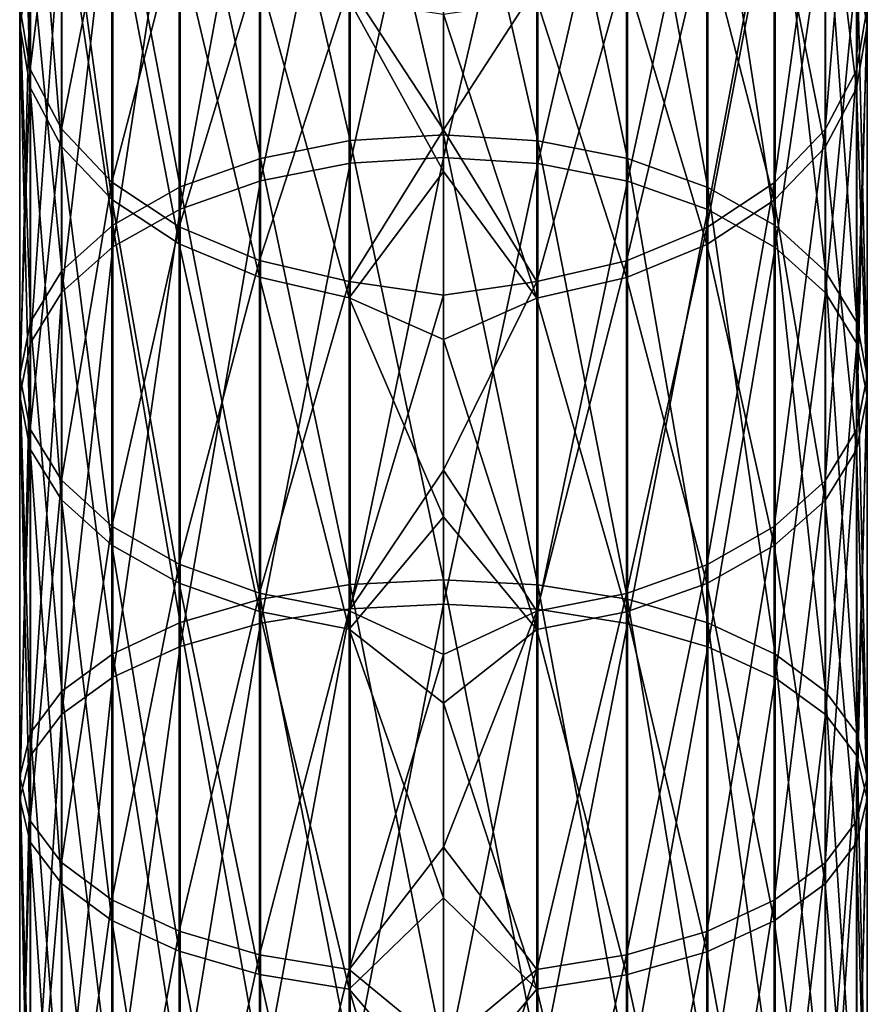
# Model space of a CAD drawing. Header units: millimetres. Extents: x -25 to 79, y -375 to 543.
# Tile 25 of 29: x -10 to 10, y 479 to 502. Entities that reach past the tile are written whole.
import ezdxf

# ---------------------------------------------------------------- set-up
doc = ezdxf.new("R2010")
doc.units = ezdxf.units.MM
doc.header["$LTSCALE"] = 65.185185
doc.layers.add('35', color=7, linetype='CONTINUOUS')
doc.layers.add('36', color=7, linetype='CONTINUOUS')

msp = doc.modelspace()

# ---------------------------------------------------------------- linework, layer by layer
at = {"layer": '35', "color": 7, "linetype": 'CONTINUOUS', "true_color": 0x00000b}
for points in [[(9.746, 508.519, 32.425), (9.746, 500.894, 24.776), (10, 510.188, 30.951), (9.746, 508.519, 32.425)], [(10, 510.188, 30.951), (9.746, 500.894, 24.776), (10, 502.373, 23.111), (10, 510.188, 30.951)], [(10, 501.933, 160.277), (9.746, 508.139, 151.002), (10, 509.799, 152.487), (10, 501.933, 160.277)], [(10, 501.933, 160.277), (10, 509.799, 152.487), (9.752, 503.402, 161.952), (10, 501.933, 160.277)], [(2.225, 508.858, 15.813), (2.225, 499.224, 8.244), (0, 509.024, 15.626), (2.225, 508.858, 15.813)], [(0, 509.024, 15.626), (2.225, 499.224, 8.244), (0, 499.366, 8.038), (0, 509.024, 15.626)], [(4.341, 508.366, 16.367), (4.341, 498.802, 8.853), (2.225, 508.858, 15.813), (4.341, 508.366, 16.367)], [(2.225, 508.858, 15.813), (4.341, 498.802, 8.853), (2.225, 499.224, 8.244), (2.225, 508.858, 15.813)], [(0, 498.83, 175.33), (2.225, 508.371, 167.616), (0, 508.537, 167.805), (0, 498.83, 175.33)], [(9.002, 506.934, 33.825), (9.002, 499.489, 26.357), (9.746, 508.519, 32.425), (9.002, 506.934, 33.825)], [(9.746, 508.519, 32.425), (9.002, 499.489, 26.357), (9.746, 500.894, 24.776), (9.746, 508.519, 32.425)], [(2.225, 498.689, 175.123), (2.225, 508.371, 167.616), (0, 498.83, 175.33), (2.225, 498.689, 175.123)], [(2.225, 498.689, 175.123), (4.341, 507.883, 167.06), (2.225, 508.371, 167.616), (2.225, 498.689, 175.123)], [(6.238, 507.573, 17.259), (6.238, 498.123, 9.835), (4.341, 508.366, 16.367), (6.238, 507.573, 17.259)], [(4.341, 508.366, 16.367), (6.238, 498.123, 9.835), (4.341, 498.802, 8.853), (4.341, 508.366, 16.367)], [(9.746, 500.465, 158.603), (9.002, 506.563, 149.593), (9.746, 508.139, 151.002), (9.746, 500.465, 158.603)], [(9.746, 500.465, 158.603), (9.746, 508.139, 151.002), (10, 501.933, 160.277), (9.746, 500.465, 158.603)], [(4.341, 498.272, 174.511), (4.341, 507.883, 167.06), (2.225, 498.689, 175.123), (4.341, 498.272, 174.511)], [(4.341, 498.272, 174.511), (6.238, 507.096, 166.163), (4.341, 507.883, 167.06), (4.341, 498.272, 174.511)], [(7.823, 506.52, 18.444), (7.823, 497.221, 11.139), (6.238, 507.573, 17.259), (7.823, 506.52, 18.444)], [(6.238, 507.573, 17.259), (7.823, 497.221, 11.139), (6.238, 498.123, 9.835), (6.238, 507.573, 17.259)], [(6.238, 497.599, 173.526), (6.238, 507.096, 166.163), (4.341, 498.272, 174.511), (6.238, 497.599, 173.526)], [(6.238, 497.599, 173.526), (7.823, 506.05, 164.97), (6.238, 507.096, 166.163), (6.238, 497.599, 173.526)], [(7.806, 505.512, 35.079), (7.806, 498.23, 27.774), (9.002, 506.934, 33.825), (7.806, 505.512, 35.079)], [(9.002, 506.934, 33.825), (7.806, 498.23, 27.774), (9.002, 499.489, 26.357), (9.002, 506.934, 33.825)], [(9.002, 499.071, 157.013), (7.806, 505.15, 148.329), (9.002, 506.563, 149.593), (9.002, 499.071, 157.013)], [(9.014, 505.259, 19.864), (9.014, 496.14, 12.7), (7.823, 506.52, 18.444), (9.014, 505.259, 19.864)], [(7.823, 506.52, 18.444), (9.014, 496.14, 12.7), (7.823, 497.221, 11.139), (7.823, 506.52, 18.444)], [(9.002, 499.071, 157.013), (9.002, 506.563, 149.593), (9.746, 500.465, 158.603), (9.002, 499.071, 157.013)], [(7.823, 496.705, 172.216), (7.823, 506.05, 164.97), (6.238, 497.599, 173.526), (7.823, 496.705, 172.216)], [(7.823, 496.705, 172.216), (9.014, 504.798, 163.543), (7.823, 506.05, 164.97), (7.823, 496.705, 172.216)], [(6.217, 504.327, 36.126), (6.217, 497.18, 28.956), (7.806, 505.512, 35.079), (6.217, 504.327, 36.126)], [(7.806, 505.512, 35.079), (6.217, 497.18, 28.956), (7.806, 498.23, 27.774), (7.806, 505.512, 35.079)], [(9.752, 503.853, 21.446), (9.752, 494.936, 14.44), (9.014, 505.259, 19.864), (9.752, 503.853, 21.446)], [(9.014, 505.259, 19.864), (9.752, 494.936, 14.44), (9.014, 496.14, 12.7), (9.014, 505.259, 19.864)], [(7.806, 497.82, 155.588), (6.217, 503.971, 147.275), (7.806, 505.15, 148.329), (7.806, 497.82, 155.588)], [(7.806, 497.82, 155.588), (7.806, 505.15, 148.329), (9.002, 499.071, 157.013), (7.806, 497.82, 155.588)], [(9.014, 495.634, 170.648), (9.014, 504.798, 163.543), (7.823, 496.705, 172.216), (9.014, 495.634, 170.648)], [(9.014, 495.634, 170.648), (9.752, 503.402, 161.952), (9.014, 504.798, 163.543), (9.014, 495.634, 170.648)], [(4.317, 503.436, 36.912), (4.317, 496.39, 29.844), (6.217, 504.327, 36.126), (4.317, 503.436, 36.912)], [(6.217, 504.327, 36.126), (4.317, 496.39, 29.844), (6.217, 497.18, 28.956), (6.217, 504.327, 36.126)], [(6.217, 496.778, 154.399), (4.317, 503.085, 146.483), (6.217, 503.971, 147.275), (6.217, 496.778, 154.399)], [(6.217, 496.778, 154.399), (6.217, 503.971, 147.275), (7.806, 497.82, 155.588), (6.217, 496.778, 154.399)], [(10, 502.373, 23.111), (10, 493.668, 16.272), (9.752, 503.853, 21.446), (10, 502.373, 23.111)], [(9.752, 503.853, 21.446), (10, 493.668, 16.272), (9.752, 494.936, 14.44), (9.752, 503.853, 21.446)], [(2.199, 502.885, 37.399), (2.199, 495.902, 30.393), (4.317, 503.436, 36.912), (2.199, 502.885, 37.399)], [(4.317, 503.436, 36.912), (2.199, 495.902, 30.393), (4.317, 496.39, 29.844), (4.317, 503.436, 36.912)], [(9.752, 494.441, 168.9), (9.752, 503.402, 161.952), (9.014, 495.634, 170.648), (9.752, 494.441, 168.9)], [(9.752, 494.441, 168.9), (10, 501.933, 160.277), (9.752, 503.402, 161.952), (9.752, 494.441, 168.9)], [(0, 503.126, 38.045), (0, 499.478, 34.115), (2.199, 502.885, 37.399), (0, 503.126, 38.045)], [(4.317, 495.994, 153.506), (2.199, 502.537, 145.993), (4.317, 503.085, 146.483), (4.317, 495.994, 153.506)], [(4.317, 495.994, 153.506), (4.317, 503.085, 146.483), (6.217, 496.778, 154.399), (4.317, 495.994, 153.506)], [(2.199, 502.885, 37.399), (0, 499.478, 34.115), (2.199, 495.902, 30.393), (2.199, 502.885, 37.399)], [(2.199, 495.51, 152.953), (0, 502.212, 145.989), (2.199, 502.537, 145.993), (2.199, 495.51, 152.953)], [(2.199, 495.51, 152.953), (2.199, 502.537, 145.993), (4.317, 495.994, 153.506), (2.199, 495.51, 152.953)], [(0, 498.498, 149.857), (0, 502.212, 145.989), (2.199, 495.51, 152.953), (0, 498.498, 149.857)], [(9.746, 500.894, 24.776), (9.746, 492.401, 18.103), (10, 502.373, 23.111), (9.746, 500.894, 24.776)], [(10, 502.373, 23.111), (9.746, 492.401, 18.103), (10, 493.668, 16.272), (10, 502.373, 23.111)], [(10, 493.185, 167.06), (9.746, 500.465, 158.603), (10, 501.933, 160.277), (10, 493.185, 167.06)], [(10, 493.185, 167.06), (10, 501.933, 160.277), (9.752, 494.441, 168.9), (10, 493.185, 167.06)], [(9.002, 499.489, 26.357), (9.002, 491.197, 19.842), (9.746, 500.894, 24.776), (9.002, 499.489, 26.357)], [(9.746, 500.894, 24.776), (9.002, 491.197, 19.842), (9.746, 492.401, 18.103), (9.746, 500.894, 24.776)], [(9.746, 491.929, 165.221), (9.002, 499.071, 157.013), (9.746, 500.465, 158.603), (9.746, 491.929, 165.221)], [(9.746, 491.929, 165.221), (9.746, 500.465, 158.603), (10, 493.185, 167.06), (9.746, 491.929, 165.221)], [(0, 499.478, 34.115), (0, 495.579, 30.434), (2.199, 495.902, 30.393), (0, 499.478, 34.115)], [(7.806, 498.23, 27.774), (7.806, 490.119, 21.401), (9.002, 499.489, 26.357), (7.806, 498.23, 27.774)], [(9.002, 499.489, 26.357), (7.806, 490.119, 21.401), (9.002, 491.197, 19.842), (9.002, 499.489, 26.357)], [(2.225, 499.224, 8.244), (2.225, 488.746, 1.895), (0, 499.366, 8.038), (2.225, 499.224, 8.244)], [(0, 499.366, 8.038), (2.225, 488.746, 1.895), (0, 488.863, 1.673), (0, 499.366, 8.038)], [(4.341, 498.802, 8.853), (4.341, 488.401, 2.55), (2.225, 499.224, 8.244), (4.341, 498.802, 8.853)], [(2.225, 499.224, 8.244), (4.341, 488.401, 2.55), (2.225, 488.746, 1.895), (2.225, 499.224, 8.244)], [(9.002, 490.737, 163.474), (7.806, 497.82, 155.588), (9.002, 499.071, 157.013), (9.002, 490.737, 163.474)], [(9.002, 490.737, 163.474), (9.002, 499.071, 157.013), (9.746, 491.929, 165.221), (9.002, 490.737, 163.474)], [(0, 488.286, 181.628), (2.225, 498.689, 175.123), (0, 498.83, 175.33), (0, 488.286, 181.628)], [(6.238, 498.123, 9.835), (6.238, 487.846, 3.606), (4.341, 498.802, 8.853), (6.238, 498.123, 9.835)], [(4.341, 498.802, 8.853), (6.238, 487.846, 3.606), (4.341, 488.401, 2.55), (4.341, 498.802, 8.853)], [(2.225, 488.171, 181.406), (2.225, 498.689, 175.123), (0, 488.286, 181.628), (2.225, 488.171, 181.406)], [(0, 494.537, 153.471), (0, 498.498, 149.857), (2.199, 495.51, 152.953), (0, 494.537, 153.471)], [(2.225, 488.171, 181.406), (4.341, 498.272, 174.511), (2.225, 498.689, 175.123), (2.225, 488.171, 181.406)], [(4.341, 487.83, 180.748), (4.341, 498.272, 174.511), (2.225, 488.171, 181.406), (4.341, 487.83, 180.748)], [(4.341, 487.83, 180.748), (6.238, 497.599, 173.526), (4.341, 498.272, 174.511), (4.341, 487.83, 180.748)], [(6.217, 497.18, 28.956), (6.217, 489.219, 22.701), (7.806, 498.23, 27.774), (6.217, 497.18, 28.956)], [(7.806, 498.23, 27.774), (6.217, 489.219, 22.701), (7.806, 490.119, 21.401), (7.806, 498.23, 27.774)], [(7.823, 497.221, 11.139), (7.823, 487.108, 5.01), (6.238, 498.123, 9.835), (7.823, 497.221, 11.139)], [(6.238, 498.123, 9.835), (7.823, 487.108, 5.01), (6.238, 487.846, 3.606), (6.238, 498.123, 9.835)], [(7.806, 489.668, 161.909), (6.217, 496.778, 154.399), (7.806, 497.82, 155.588), (7.806, 489.668, 161.909)], [(7.806, 489.668, 161.909), (7.806, 497.82, 155.588), (9.002, 490.737, 163.474), (7.806, 489.668, 161.909)], [(6.238, 487.282, 179.689), (6.238, 497.599, 173.526), (4.341, 487.83, 180.748), (6.238, 487.282, 179.689)], [(6.238, 487.282, 179.689), (7.823, 496.705, 172.216), (6.238, 497.599, 173.526), (6.238, 487.282, 179.689)], [(4.317, 496.39, 29.844), (4.317, 488.542, 23.678), (6.217, 497.18, 28.956), (4.317, 496.39, 29.844)], [(6.217, 497.18, 28.956), (4.317, 488.542, 23.678), (6.217, 489.219, 22.701), (6.217, 497.18, 28.956)], [(9.014, 496.14, 12.7), (9.014, 486.223, 6.69), (7.823, 497.221, 11.139), (9.014, 496.14, 12.7)], [(7.823, 497.221, 11.139), (9.014, 486.223, 6.69), (7.823, 487.108, 5.01), (7.823, 497.221, 11.139)], [(6.217, 488.777, 160.602), (4.317, 495.994, 153.506), (6.217, 496.778, 154.399), (6.217, 488.777, 160.602)], [(6.217, 488.777, 160.602), (6.217, 496.778, 154.399), (7.806, 489.668, 161.909), (6.217, 488.777, 160.602)], [(7.823, 486.552, 178.28), (7.823, 496.705, 172.216), (6.238, 487.282, 179.689), (7.823, 486.552, 178.28)], [(7.823, 486.552, 178.28), (9.014, 495.634, 170.648), (7.823, 496.705, 172.216), (7.823, 486.552, 178.28)], [(2.199, 495.902, 30.393), (2.199, 488.124, 24.283), (4.317, 496.39, 29.844), (2.199, 495.902, 30.393)], [(4.317, 496.39, 29.844), (2.199, 488.124, 24.283), (4.317, 488.542, 23.678), (4.317, 496.39, 29.844)], [(4.317, 488.107, 159.621), (2.199, 495.51, 152.953), (4.317, 495.994, 153.506), (4.317, 488.107, 159.621)], [(4.317, 488.107, 159.621), (4.317, 495.994, 153.506), (6.217, 488.777, 160.602), (4.317, 488.107, 159.621)], [(9.752, 494.936, 14.44), (9.752, 485.238, 8.563), (9.014, 496.14, 12.7), (9.752, 494.936, 14.44)], [(9.014, 496.14, 12.7), (9.752, 485.238, 8.563), (9.014, 486.223, 6.69), (9.014, 496.14, 12.7)], [(0, 495.579, 30.434), (0, 491.447, 27.017), (2.199, 495.902, 30.393), (0, 495.579, 30.434)], [(2.199, 495.902, 30.393), (0, 491.447, 27.017), (2.199, 488.124, 24.283), (2.199, 495.902, 30.393)], [(2.199, 487.692, 159.014), (0, 494.537, 153.471), (2.199, 495.51, 152.953), (2.199, 487.692, 159.014)], [(2.199, 487.692, 159.014), (2.199, 495.51, 152.953), (4.317, 488.107, 159.621), (2.199, 487.692, 159.014)], [(9.014, 485.679, 176.594), (9.014, 495.634, 170.648), (7.823, 486.552, 178.28), (9.014, 485.679, 176.594)], [(9.014, 485.679, 176.594), (9.752, 494.441, 168.9), (9.014, 495.634, 170.648), (9.014, 485.679, 176.594)], [(10, 493.668, 16.272), (10, 484.201, 10.535), (9.752, 494.936, 14.44), (10, 493.668, 16.272)], [(9.752, 494.936, 14.44), (10, 484.201, 10.535), (9.752, 485.238, 8.563), (9.752, 494.936, 14.44)], [(0, 490.348, 156.818), (0, 494.537, 153.471), (2.199, 487.692, 159.014), (0, 490.348, 156.818)], [(9.752, 484.706, 174.715), (9.752, 494.441, 168.9), (9.014, 485.679, 176.594), (9.752, 484.706, 174.715)], [(9.752, 484.706, 174.715), (10, 493.185, 167.06), (9.752, 494.441, 168.9), (9.752, 484.706, 174.715)], [(9.746, 492.401, 18.103), (9.746, 483.164, 12.506), (10, 493.668, 16.272), (9.746, 492.401, 18.103)], [(10, 493.668, 16.272), (9.746, 483.164, 12.506), (10, 484.201, 10.535), (10, 493.668, 16.272)], [(10, 483.681, 172.737), (9.746, 491.929, 165.221), (10, 493.185, 167.06), (10, 483.681, 172.737)], [(10, 483.681, 172.737), (10, 493.185, 167.06), (9.752, 484.706, 174.715), (10, 483.681, 172.737)], [(9.002, 491.197, 19.842), (9.002, 482.179, 14.377), (9.746, 492.401, 18.103), (9.002, 491.197, 19.842)], [(9.746, 492.401, 18.103), (9.002, 482.179, 14.377), (9.746, 483.164, 12.506), (9.746, 492.401, 18.103)], [(9.746, 482.657, 170.759), (9.002, 490.737, 163.474), (9.746, 491.929, 165.221), (9.746, 482.657, 170.759)], [(9.746, 482.657, 170.759), (9.746, 491.929, 165.221), (10, 483.681, 172.737), (9.746, 482.657, 170.759)], [(0, 491.447, 27.017), (0, 487.099, 23.879), (2.199, 488.124, 24.283), (0, 491.447, 27.017)], [(7.806, 490.119, 21.401), (7.806, 481.297, 16.055), (9.002, 491.197, 19.842), (7.806, 490.119, 21.401)], [(9.002, 491.197, 19.842), (7.806, 481.297, 16.055), (9.002, 482.179, 14.377), (9.002, 491.197, 19.842)], [(9.002, 481.684, 168.882), (7.806, 489.668, 161.909), (9.002, 490.737, 163.474), (9.002, 481.684, 168.882)], [(9.002, 481.684, 168.882), (9.002, 490.737, 163.474), (9.746, 482.657, 170.759), (9.002, 481.684, 168.882)], [(0, 485.947, 159.881), (0, 490.348, 156.818), (2.199, 487.692, 159.014), (0, 485.947, 159.881)], [(6.217, 489.219, 22.701), (6.217, 480.56, 17.454), (7.806, 490.119, 21.401), (6.217, 489.219, 22.701)], [(7.806, 490.119, 21.401), (6.217, 480.56, 17.454), (7.806, 481.297, 16.055), (7.806, 490.119, 21.401)], [(7.806, 480.812, 167.198), (6.217, 488.777, 160.602), (7.806, 489.668, 161.909), (7.806, 480.812, 167.198)], [(7.806, 480.812, 167.198), (7.806, 489.668, 161.909), (9.002, 481.684, 168.882), (7.806, 480.812, 167.198)], [(4.317, 488.542, 23.678), (4.317, 480.007, 18.506), (6.217, 489.219, 22.701), (4.317, 488.542, 23.678)], [(6.217, 489.219, 22.701), (4.317, 480.007, 18.506), (6.217, 480.56, 17.454), (6.217, 489.219, 22.701)], [(2.225, 488.746, 1.895), (2.225, 477.578, -3.143), (0, 488.863, 1.673), (2.225, 488.746, 1.895)], [(0, 488.863, 1.673), (2.225, 477.578, -3.143), (0, 477.668, -3.378), (0, 488.863, 1.673)], [(4.341, 488.401, 2.55), (4.341, 477.315, -2.451), (2.225, 488.746, 1.895), (4.341, 488.401, 2.55)], [(2.225, 488.746, 1.895), (4.341, 477.315, -2.451), (2.225, 477.578, -3.143), (2.225, 488.746, 1.895)], [(6.217, 480.085, 165.794), (4.317, 488.107, 159.621), (6.217, 488.777, 160.602), (6.217, 480.085, 165.794)], [(6.217, 480.085, 165.794), (6.217, 488.777, 160.602), (7.806, 480.812, 167.198), (6.217, 480.085, 165.794)], [(2.199, 488.124, 24.283), (2.199, 479.665, 19.156), (4.317, 488.542, 23.678), (2.199, 488.124, 24.283)], [(4.317, 488.542, 23.678), (2.199, 479.665, 19.156), (4.317, 480.007, 18.506), (4.317, 488.542, 23.678)], [(0, 477.059, 186.607), (2.225, 488.171, 181.406), (0, 488.286, 181.628), (0, 477.059, 186.607)], [(6.238, 487.846, 3.606), (6.238, 476.891, -1.336), (4.341, 488.401, 2.55), (6.238, 487.846, 3.606)], [(4.341, 488.401, 2.55), (6.238, 476.891, -1.336), (4.341, 477.315, -2.451), (4.341, 488.401, 2.55)], [(2.225, 476.971, 186.372), (2.225, 488.171, 181.406), (0, 477.059, 186.607), (2.225, 476.971, 186.372)], [(0, 487.099, 23.879), (0, 482.554, 21.034), (2.199, 488.124, 24.283), (0, 487.099, 23.879)], [(2.199, 488.124, 24.283), (0, 482.554, 21.034), (2.199, 479.665, 19.156), (2.199, 488.124, 24.283)], [(4.317, 479.539, 164.739), (2.199, 487.692, 159.014), (4.317, 488.107, 159.621), (4.317, 479.539, 164.739)], [(2.225, 476.971, 186.372), (4.341, 487.83, 180.748), (2.225, 488.171, 181.406), (2.225, 476.971, 186.372)], [(4.317, 479.539, 164.739), (4.317, 488.107, 159.621), (6.217, 480.085, 165.794), (4.317, 479.539, 164.739)], [(4.341, 476.713, 185.678), (4.341, 487.83, 180.748), (2.225, 476.971, 186.372), (4.341, 476.713, 185.678)], [(4.341, 476.713, 185.678), (6.238, 487.282, 179.689), (4.341, 487.83, 180.748), (4.341, 476.713, 185.678)], [(7.823, 487.108, 5.01), (7.823, 476.328, 0.147), (6.238, 487.846, 3.606), (7.823, 487.108, 5.01)], [(6.238, 487.846, 3.606), (7.823, 476.328, 0.147), (6.238, 476.891, -1.336), (6.238, 487.846, 3.606)], [(2.199, 479.201, 164.086), (0, 485.947, 159.881), (2.199, 487.692, 159.014), (2.199, 479.201, 164.086)], [(2.199, 479.201, 164.086), (2.199, 487.692, 159.014), (4.317, 479.539, 164.739), (2.199, 479.201, 164.086)], [(6.238, 476.296, 184.56), (6.238, 487.282, 179.689), (4.341, 476.713, 185.678), (6.238, 476.296, 184.56)], [(6.238, 476.296, 184.56), (7.823, 486.552, 178.28), (6.238, 487.282, 179.689), (6.238, 476.296, 184.56)], [(9.014, 486.223, 6.69), (9.014, 475.653, 1.922), (7.823, 487.108, 5.01), (9.014, 486.223, 6.69)], [(7.823, 487.108, 5.01), (9.014, 475.653, 1.922), (7.823, 476.328, 0.147), (7.823, 487.108, 5.01)], [(7.823, 475.742, 183.074), (7.823, 486.552, 178.28), (6.238, 476.296, 184.56), (7.823, 475.742, 183.074)], [(7.823, 475.742, 183.074), (9.014, 485.679, 176.594), (7.823, 486.552, 178.28), (7.823, 475.742, 183.074)], [(9.752, 485.238, 8.563), (9.752, 474.901, 3.9), (9.014, 486.223, 6.69), (9.752, 485.238, 8.563)], [(9.014, 486.223, 6.69), (9.752, 474.901, 3.9), (9.014, 475.653, 1.922), (9.014, 486.223, 6.69)], [(0, 481.355, 162.649), (0, 485.947, 159.881), (2.199, 479.201, 164.086), (0, 481.355, 162.649)], [(9.014, 475.079, 181.295), (9.014, 485.679, 176.594), (7.823, 475.742, 183.074), (9.014, 475.079, 181.295)], [(9.014, 475.079, 181.295), (9.752, 484.706, 174.715), (9.014, 485.679, 176.594), (9.014, 475.079, 181.295)], [(10, 484.201, 10.535), (10, 474.11, 5.983), (9.752, 485.238, 8.563), (10, 484.201, 10.535)], [(9.752, 485.238, 8.563), (10, 474.11, 5.983), (9.752, 474.901, 3.9), (9.752, 485.238, 8.563)], [(9.752, 474.339, 179.311), (9.752, 484.706, 174.715), (9.014, 475.079, 181.295), (9.752, 474.339, 179.311)], [(9.752, 474.339, 179.311), (10, 483.681, 172.737), (9.752, 484.706, 174.715), (9.752, 474.339, 179.311)], [(9.746, 483.164, 12.506), (9.746, 473.319, 8.064), (10, 484.201, 10.535), (9.746, 483.164, 12.506)], [(10, 484.201, 10.535), (9.746, 473.319, 8.064), (10, 474.11, 5.983), (10, 484.201, 10.535)], [(10, 473.561, 177.224), (9.746, 482.657, 170.759), (10, 483.681, 172.737), (10, 473.561, 177.224)], [(10, 473.561, 177.224), (10, 483.681, 172.737), (9.752, 474.339, 179.311), (10, 473.561, 177.224)], [(9.002, 482.179, 14.377), (9.002, 472.567, 10.041), (9.746, 483.164, 12.506), (9.002, 482.179, 14.377)], [(9.746, 483.164, 12.506), (9.002, 472.567, 10.041), (9.746, 473.319, 8.064), (9.746, 483.164, 12.506)], [(0, 482.554, 21.034), (0, 477.832, 18.494), (2.199, 479.665, 19.156), (0, 482.554, 21.034)], [(9.746, 472.783, 175.137), (9.002, 481.684, 168.882), (9.746, 482.657, 170.759), (9.746, 472.783, 175.137)], [(9.746, 472.783, 175.137), (9.746, 482.657, 170.759), (10, 473.561, 177.224), (9.746, 472.783, 175.137)], [(7.806, 481.297, 16.055), (7.806, 471.894, 11.813), (9.002, 482.179, 14.377), (7.806, 481.297, 16.055)], [(9.002, 482.179, 14.377), (7.806, 471.894, 11.813), (9.002, 472.567, 10.041), (9.002, 482.179, 14.377)], [(9.002, 472.045, 173.156), (7.806, 480.812, 167.198), (9.002, 481.684, 168.882), (9.002, 472.045, 173.156)], [(9.002, 472.045, 173.156), (9.002, 481.684, 168.882), (9.746, 472.783, 175.137), (9.002, 472.045, 173.156)], [(0, 476.59, 165.109), (0, 481.355, 162.649), (2.199, 479.201, 164.086), (0, 476.59, 165.109)], [(6.217, 480.56, 17.454), (6.217, 471.332, 13.291), (7.806, 481.297, 16.055), (6.217, 480.56, 17.454)], [(7.806, 481.297, 16.055), (6.217, 471.332, 13.291), (7.806, 471.894, 11.813), (7.806, 481.297, 16.055)], [(7.806, 471.382, 171.38), (6.217, 480.085, 165.794), (7.806, 480.812, 167.198), (7.806, 471.382, 171.38)], [(7.806, 471.382, 171.38), (7.806, 480.812, 167.198), (9.002, 472.045, 173.156), (7.806, 471.382, 171.38)], [(4.317, 480.007, 18.506), (4.317, 470.91, 14.402), (6.217, 480.56, 17.454), (4.317, 480.007, 18.506)], [(6.217, 480.56, 17.454), (4.317, 470.91, 14.402), (6.217, 471.332, 13.291), (6.217, 480.56, 17.454)], [(2.199, 479.665, 19.156), (2.199, 470.649, 15.089), (4.317, 480.007, 18.506), (2.199, 479.665, 19.156)], [(4.317, 480.007, 18.506), (2.199, 470.649, 15.089), (4.317, 470.91, 14.402), (4.317, 480.007, 18.506)], [(6.217, 470.83, 169.898), (4.317, 479.539, 164.739), (6.217, 480.085, 165.794), (6.217, 470.83, 169.898)], [(6.217, 470.83, 169.898), (6.217, 480.085, 165.794), (7.806, 471.382, 171.38), (6.217, 470.83, 169.898)], [(0, 477.832, 18.494), (0, 472.953, 16.27), (2.199, 479.665, 19.156), (0, 477.832, 18.494)], [(2.199, 479.665, 19.156), (0, 472.953, 16.27), (2.199, 470.649, 15.089), (2.199, 479.665, 19.156)], [(4.317, 470.415, 168.784), (2.199, 479.201, 164.086), (4.317, 479.539, 164.739), (4.317, 470.415, 168.784)], [(4.317, 470.415, 168.784), (4.317, 479.539, 164.739), (6.217, 470.83, 169.898), (4.317, 470.415, 168.784)], [(2.199, 470.158, 168.096), (0, 476.59, 165.109), (2.199, 479.201, 164.086), (2.199, 470.158, 168.096)], [(2.199, 470.158, 168.096), (2.199, 479.201, 164.086), (4.317, 470.415, 168.784), (2.199, 470.158, 168.096)]]:
    msp.add_3dface(points, dxfattribs=at)
at = {"layer": '36', "color": 7, "linetype": 'CONTINUOUS', "true_color": 0x00000b}
for points in [[(-9.746, 503.42, 161.971), (-9.746, 511.479, 153.989), (-10, 501.951, 160.297), (-9.746, 503.42, 161.971)], [(-10, 501.951, 160.297), (-9.746, 511.479, 153.989), (-10, 509.819, 152.505), (-10, 501.951, 160.297)], [(-10, 501.951, 160.297), (-10, 509.819, 152.505), (-9.752, 500.482, 158.622), (-10, 501.951, 160.297)], [(-9.752, 500.482, 158.622), (-10, 509.819, 152.505), (-9.752, 508.158, 151.02), (-9.752, 500.482, 158.622)], [(0, 509.024, 15.626), (0, 499.366, 8.038), (-2.199, 508.862, 15.809), (0, 509.024, 15.626)], [(-2.199, 508.862, 15.809), (-2.199, 499.227, 8.24), (-4.317, 508.374, 16.358), (-2.199, 508.862, 15.809)], [(-2.199, 508.862, 15.809), (0, 499.366, 8.038), (-2.199, 499.227, 8.24), (-2.199, 508.862, 15.809)], [(-9.752, 508.538, 32.408), (-10, 502.391, 23.091), (-9.752, 500.911, 24.756), (-9.752, 508.538, 32.408)], [(-9.752, 508.538, 32.408), (-9.752, 500.911, 24.756), (-9.014, 506.952, 33.809), (-9.752, 508.538, 32.408)], [(0, 498.83, 175.33), (0, 508.537, 167.805), (-2.199, 498.692, 175.128), (0, 498.83, 175.33)], [(-2.199, 498.692, 175.128), (0, 508.537, 167.805), (-2.199, 508.375, 167.621), (-2.199, 498.692, 175.128)], [(-4.317, 508.374, 16.358), (-4.317, 498.809, 8.844), (-6.217, 507.584, 17.246), (-4.317, 508.374, 16.358)], [(-2.199, 498.692, 175.128), (-2.199, 508.375, 167.621), (-4.317, 498.278, 174.521), (-2.199, 498.692, 175.128)], [(-4.317, 498.278, 174.521), (-2.199, 508.375, 167.621), (-4.317, 507.891, 167.068), (-4.317, 498.278, 174.521)], [(-4.317, 508.374, 16.358), (-2.199, 499.227, 8.24), (-4.317, 498.809, 8.844), (-4.317, 508.374, 16.358)], [(-9.752, 500.482, 158.622), (-9.752, 508.158, 151.02), (-9.014, 499.087, 157.031), (-9.752, 500.482, 158.622)], [(-9.014, 499.087, 157.031), (-9.752, 508.158, 151.02), (-9.014, 506.581, 149.609), (-9.014, 499.087, 157.031)], [(-4.317, 498.278, 174.521), (-4.317, 507.891, 167.068), (-6.217, 497.608, 173.54), (-4.317, 498.278, 174.521)], [(-6.217, 497.608, 173.54), (-4.317, 507.891, 167.068), (-6.217, 507.107, 166.175), (-6.217, 497.608, 173.54)], [(-6.217, 507.584, 17.246), (-6.217, 498.133, 9.821), (-7.806, 506.534, 18.429), (-6.217, 507.584, 17.246)], [(-6.217, 507.584, 17.246), (-4.317, 498.809, 8.844), (-6.217, 498.133, 9.821), (-6.217, 507.584, 17.246)], [(-6.217, 497.608, 173.54), (-6.217, 507.107, 166.175), (-7.806, 496.717, 172.234), (-6.217, 497.608, 173.54)], [(-7.806, 496.717, 172.234), (-6.217, 507.107, 166.175), (-7.806, 506.064, 164.986), (-7.806, 496.717, 172.234)], [(-9.014, 506.952, 33.809), (-9.752, 500.911, 24.756), (-9.014, 499.505, 26.338), (-9.014, 506.952, 33.809)], [(-9.014, 506.952, 33.809), (-9.014, 499.505, 26.338), (-7.823, 505.528, 35.066), (-9.014, 506.952, 33.809)], [(-9.014, 499.087, 157.031), (-9.014, 506.581, 149.609), (-7.823, 497.834, 155.604), (-9.014, 499.087, 157.031)], [(-7.823, 497.834, 155.604), (-9.014, 506.581, 149.609), (-7.823, 505.165, 148.343), (-7.823, 497.834, 155.604)], [(-7.806, 506.534, 18.429), (-7.806, 497.233, 11.121), (-9.002, 505.275, 19.846), (-7.806, 506.534, 18.429)], [(-7.806, 506.534, 18.429), (-6.217, 498.133, 9.821), (-7.806, 497.233, 11.121), (-7.806, 506.534, 18.429)], [(-7.806, 496.717, 172.234), (-7.806, 506.064, 164.986), (-9.002, 495.648, 170.668), (-7.806, 496.717, 172.234)], [(-9.002, 495.648, 170.668), (-7.806, 506.064, 164.986), (-9.002, 504.814, 163.561), (-9.002, 495.648, 170.668)], [(-7.823, 505.528, 35.066), (-9.014, 499.505, 26.338), (-7.823, 498.244, 27.758), (-7.823, 505.528, 35.066)], [(-7.823, 505.528, 35.066), (-7.823, 498.244, 27.758), (-6.238, 504.339, 36.115), (-7.823, 505.528, 35.066)], [(-9.002, 505.275, 19.846), (-9.002, 496.154, 12.68), (-9.746, 503.87, 21.426), (-9.002, 505.275, 19.846)], [(-9.002, 505.275, 19.846), (-7.806, 497.233, 11.121), (-9.002, 496.154, 12.68), (-9.002, 505.275, 19.846)], [(-7.823, 497.834, 155.604), (-7.823, 505.165, 148.343), (-6.238, 496.789, 154.412), (-7.823, 497.834, 155.604)], [(-6.238, 496.789, 154.412), (-7.823, 505.165, 148.343), (-6.238, 503.983, 147.286), (-6.238, 496.789, 154.412)], [(-9.002, 495.648, 170.668), (-9.002, 504.814, 163.561), (-9.746, 494.456, 168.922), (-9.002, 495.648, 170.668)], [(-9.746, 494.456, 168.922), (-9.002, 504.814, 163.561), (-9.746, 503.42, 161.971), (-9.746, 494.456, 168.922)], [(-6.238, 504.339, 36.115), (-7.823, 498.244, 27.758), (-6.238, 497.191, 28.943), (-6.238, 504.339, 36.115)], [(-6.238, 504.339, 36.115), (-6.238, 497.191, 28.943), (-4.341, 503.445, 36.905), (-6.238, 504.339, 36.115)], [(-9.746, 503.87, 21.426), (-9.746, 494.951, 14.419), (-10, 502.391, 23.091), (-9.746, 503.87, 21.426)], [(-9.746, 503.87, 21.426), (-9.002, 496.154, 12.68), (-9.746, 494.951, 14.419), (-9.746, 503.87, 21.426)], [(-6.238, 496.789, 154.412), (-6.238, 503.983, 147.286), (-4.341, 496.002, 153.515), (-6.238, 496.789, 154.412)], [(-4.341, 496.002, 153.515), (-6.238, 503.983, 147.286), (-4.341, 503.094, 146.49), (-4.341, 496.002, 153.515)], [(-9.746, 494.456, 168.922), (-9.746, 503.42, 161.971), (-10, 493.2, 167.082), (-9.746, 494.456, 168.922)], [(-10, 493.2, 167.082), (-9.746, 503.42, 161.971), (-10, 501.951, 160.297), (-10, 493.2, 167.082)], [(-4.341, 503.445, 36.905), (-6.238, 497.191, 28.943), (-4.341, 496.398, 29.835), (-4.341, 503.445, 36.905)], [(-4.341, 503.445, 36.905), (-4.341, 496.398, 29.835), (-2.225, 502.89, 37.395), (-4.341, 503.445, 36.905)], [(0, 499.478, 34.115), (0, 503.126, 38.045), (-2.225, 502.89, 37.395), (0, 499.478, 34.115)], [(-4.341, 496.002, 153.515), (-4.341, 503.094, 146.49), (-2.225, 495.513, 152.958), (-4.341, 496.002, 153.515)], [(-2.225, 495.513, 152.958), (-4.341, 503.094, 146.49), (-2.225, 502.542, 145.997), (-2.225, 495.513, 152.958)], [(-2.225, 502.89, 37.395), (-4.341, 496.398, 29.835), (-2.225, 495.906, 30.389), (-2.225, 502.89, 37.395)], [(0, 499.478, 34.115), (-2.225, 502.89, 37.395), (-2.225, 495.906, 30.389), (0, 499.478, 34.115)], [(0, 502.212, 145.989), (0, 498.498, 149.857), (-2.225, 502.542, 145.997), (0, 502.212, 145.989)], [(0, 498.498, 149.857), (-2.225, 495.513, 152.958), (-2.225, 502.542, 145.997), (0, 498.498, 149.857)], [(-10, 502.391, 23.091), (-9.746, 494.951, 14.419), (-10, 493.683, 16.25), (-10, 502.391, 23.091)], [(-10, 502.391, 23.091), (-10, 493.683, 16.25), (-9.752, 500.911, 24.756), (-10, 502.391, 23.091)], [(-10, 493.2, 167.082), (-10, 501.951, 160.297), (-9.752, 491.944, 165.242), (-10, 493.2, 167.082)], [(-9.752, 491.944, 165.242), (-10, 501.951, 160.297), (-9.752, 500.482, 158.622), (-9.752, 491.944, 165.242)], [(-9.752, 500.911, 24.756), (-10, 493.683, 16.25), (-9.752, 492.416, 18.082), (-9.752, 500.911, 24.756)], [(-9.752, 500.911, 24.756), (-9.752, 492.416, 18.082), (-9.014, 499.505, 26.338), (-9.752, 500.911, 24.756)], [(-9.752, 491.944, 165.242), (-9.752, 500.482, 158.622), (-9.014, 490.751, 163.494), (-9.752, 491.944, 165.242)], [(-9.014, 490.751, 163.494), (-9.752, 500.482, 158.622), (-9.014, 499.087, 157.031), (-9.014, 490.751, 163.494)], [(-9.014, 499.505, 26.338), (-9.752, 492.416, 18.082), (-9.014, 491.211, 19.822), (-9.014, 499.505, 26.338)], [(-9.014, 499.505, 26.338), (-9.014, 491.211, 19.822), (-7.823, 498.244, 27.758), (-9.014, 499.505, 26.338)], [(0, 495.579, 30.434), (0, 499.478, 34.115), (-2.225, 495.906, 30.389), (0, 495.579, 30.434)], [(-2.199, 499.227, 8.24), (-2.199, 488.749, 1.889), (-4.317, 498.809, 8.844), (-2.199, 499.227, 8.24)], [(0, 499.366, 8.038), (0, 488.863, 1.673), (-2.199, 499.227, 8.24), (0, 499.366, 8.038)], [(-2.199, 499.227, 8.24), (0, 488.863, 1.673), (-2.199, 488.749, 1.889), (-2.199, 499.227, 8.24)], [(-9.014, 490.751, 163.494), (-9.014, 499.087, 157.031), (-7.823, 489.68, 161.926), (-9.014, 490.751, 163.494)], [(-7.823, 489.68, 161.926), (-9.014, 499.087, 157.031), (-7.823, 497.834, 155.604), (-7.823, 489.68, 161.926)], [(-4.317, 498.809, 8.844), (-4.317, 488.407, 2.54), (-6.217, 498.133, 9.821), (-4.317, 498.809, 8.844)], [(-4.317, 498.809, 8.844), (-2.199, 488.749, 1.889), (-4.317, 488.407, 2.54), (-4.317, 498.809, 8.844)], [(0, 488.286, 181.628), (0, 498.83, 175.33), (-2.199, 488.174, 181.411), (0, 488.286, 181.628)], [(-2.199, 488.174, 181.411), (0, 498.83, 175.33), (-2.199, 498.692, 175.128), (-2.199, 488.174, 181.411)], [(-2.199, 488.174, 181.411), (-2.199, 498.692, 175.128), (-4.317, 487.836, 180.758), (-2.199, 488.174, 181.411)], [(-4.317, 487.836, 180.758), (-2.199, 498.692, 175.128), (-4.317, 498.278, 174.521), (-4.317, 487.836, 180.758)], [(0, 498.498, 149.857), (0, 494.537, 153.471), (-2.225, 495.513, 152.958), (0, 498.498, 149.857)], [(-7.823, 498.244, 27.758), (-9.014, 491.211, 19.822), (-7.823, 490.131, 21.384), (-7.823, 498.244, 27.758)], [(-7.823, 498.244, 27.758), (-7.823, 490.131, 21.384), (-6.238, 497.191, 28.943), (-7.823, 498.244, 27.758)], [(-4.317, 487.836, 180.758), (-4.317, 498.278, 174.521), (-6.217, 487.289, 179.703), (-4.317, 487.836, 180.758)], [(-6.217, 487.289, 179.703), (-4.317, 498.278, 174.521), (-6.217, 497.608, 173.54), (-6.217, 487.289, 179.703)], [(-6.217, 498.133, 9.821), (-6.217, 487.854, 3.591), (-7.806, 497.233, 11.121), (-6.217, 498.133, 9.821)], [(-6.217, 498.133, 9.821), (-4.317, 488.407, 2.54), (-6.217, 487.854, 3.591), (-6.217, 498.133, 9.821)], [(-7.823, 489.68, 161.926), (-7.823, 497.834, 155.604), (-6.238, 488.786, 160.616), (-7.823, 489.68, 161.926)], [(-6.238, 488.786, 160.616), (-7.823, 497.834, 155.604), (-6.238, 496.789, 154.412), (-6.238, 488.786, 160.616)], [(-6.217, 487.289, 179.703), (-6.217, 497.608, 173.54), (-7.806, 486.562, 178.299), (-6.217, 487.289, 179.703)], [(-7.806, 486.562, 178.299), (-6.217, 497.608, 173.54), (-7.806, 496.717, 172.234), (-7.806, 486.562, 178.299)], [(-7.806, 497.233, 11.121), (-7.806, 487.117, 4.991), (-9.002, 496.154, 12.68), (-7.806, 497.233, 11.121)], [(-6.238, 497.191, 28.943), (-7.823, 490.131, 21.384), (-6.238, 489.228, 22.688), (-6.238, 497.191, 28.943)], [(-7.806, 497.233, 11.121), (-6.217, 487.854, 3.591), (-7.806, 487.117, 4.991), (-7.806, 497.233, 11.121)], [(-6.238, 497.191, 28.943), (-6.238, 489.228, 22.688), (-4.341, 496.398, 29.835), (-6.238, 497.191, 28.943)], [(-7.806, 486.562, 178.299), (-7.806, 496.717, 172.234), (-9.002, 485.69, 176.616), (-7.806, 486.562, 178.299)], [(-9.002, 485.69, 176.616), (-7.806, 496.717, 172.234), (-9.002, 495.648, 170.668), (-9.002, 485.69, 176.616)], [(-6.238, 488.786, 160.616), (-6.238, 496.789, 154.412), (-4.341, 488.113, 159.631), (-6.238, 488.786, 160.616)], [(-4.341, 488.113, 159.631), (-6.238, 496.789, 154.412), (-4.341, 496.002, 153.515), (-4.341, 488.113, 159.631)], [(-4.341, 496.398, 29.835), (-6.238, 489.228, 22.688), (-4.341, 488.549, 23.669), (-4.341, 496.398, 29.835)], [(-4.341, 496.398, 29.835), (-4.341, 488.549, 23.669), (-2.225, 495.906, 30.389), (-4.341, 496.398, 29.835)], [(-9.002, 496.154, 12.68), (-9.002, 486.235, 6.669), (-9.746, 494.951, 14.419), (-9.002, 496.154, 12.68)], [(-9.002, 496.154, 12.68), (-7.806, 487.117, 4.991), (-9.002, 486.235, 6.669), (-9.002, 496.154, 12.68)], [(-4.341, 488.113, 159.631), (-4.341, 496.002, 153.515), (-2.225, 487.696, 159.019), (-4.341, 488.113, 159.631)], [(-2.225, 487.696, 159.019), (-4.341, 496.002, 153.515), (-2.225, 495.513, 152.958), (-2.225, 487.696, 159.019)], [(-2.225, 495.906, 30.389), (-4.341, 488.549, 23.669), (-2.225, 488.128, 24.278), (-2.225, 495.906, 30.389)], [(0, 495.579, 30.434), (-2.225, 495.906, 30.389), (-2.225, 488.128, 24.278), (0, 495.579, 30.434)], [(-9.002, 485.69, 176.616), (-9.002, 495.648, 170.668), (-9.746, 484.718, 174.738), (-9.002, 485.69, 176.616)], [(-9.746, 484.718, 174.738), (-9.002, 495.648, 170.668), (-9.746, 494.456, 168.922), (-9.746, 484.718, 174.738)], [(0, 491.447, 27.017), (0, 495.579, 30.434), (-2.225, 488.128, 24.278), (0, 491.447, 27.017)], [(0, 494.537, 153.471), (0, 490.348, 156.818), (-2.225, 495.513, 152.958), (0, 494.537, 153.471)], [(0, 490.348, 156.818), (-2.225, 487.696, 159.019), (-2.225, 495.513, 152.958), (0, 490.348, 156.818)], [(-9.746, 494.951, 14.419), (-9.746, 485.25, 8.54), (-10, 493.683, 16.25), (-9.746, 494.951, 14.419)], [(-9.746, 494.951, 14.419), (-9.002, 486.235, 6.669), (-9.746, 485.25, 8.54), (-9.746, 494.951, 14.419)], [(-9.746, 484.718, 174.738), (-9.746, 494.456, 168.922), (-10, 483.693, 172.761), (-9.746, 484.718, 174.738)], [(-10, 483.693, 172.761), (-9.746, 494.456, 168.922), (-10, 493.2, 167.082), (-10, 483.693, 172.761)], [(-10, 493.683, 16.25), (-9.746, 485.25, 8.54), (-10, 484.213, 10.511), (-10, 493.683, 16.25)], [(-10, 493.683, 16.25), (-10, 484.213, 10.511), (-9.752, 492.416, 18.082), (-10, 493.683, 16.25)], [(-10, 483.693, 172.761), (-10, 493.2, 167.082), (-9.752, 482.669, 170.782), (-10, 483.693, 172.761)], [(-9.752, 482.669, 170.782), (-10, 493.2, 167.082), (-9.752, 491.944, 165.242), (-9.752, 482.669, 170.782)], [(-9.752, 492.416, 18.082), (-10, 484.213, 10.511), (-9.752, 483.176, 12.482), (-9.752, 492.416, 18.082)], [(-9.752, 492.416, 18.082), (-9.752, 483.176, 12.482), (-9.014, 491.211, 19.822), (-9.752, 492.416, 18.082)], [(-9.752, 482.669, 170.782), (-9.752, 491.944, 165.242), (-9.014, 481.695, 168.903), (-9.752, 482.669, 170.782)], [(-9.014, 481.695, 168.903), (-9.752, 491.944, 165.242), (-9.014, 490.751, 163.494), (-9.014, 481.695, 168.903)], [(0, 487.099, 23.879), (0, 491.447, 27.017), (-2.225, 488.128, 24.278), (0, 487.099, 23.879)], [(-9.014, 491.211, 19.822), (-9.752, 483.176, 12.482), (-9.014, 482.191, 14.355), (-9.014, 491.211, 19.822)], [(-9.014, 491.211, 19.822), (-9.014, 482.191, 14.355), (-7.823, 490.131, 21.384), (-9.014, 491.211, 19.822)], [(-9.014, 481.695, 168.903), (-9.014, 490.751, 163.494), (-7.823, 480.822, 167.217), (-9.014, 481.695, 168.903)], [(-7.823, 480.822, 167.217), (-9.014, 490.751, 163.494), (-7.823, 489.68, 161.926), (-7.823, 480.822, 167.217)], [(0, 490.348, 156.818), (0, 485.947, 159.881), (-2.225, 487.696, 159.019), (0, 490.348, 156.818)], [(-7.823, 490.131, 21.384), (-9.014, 482.191, 14.355), (-7.823, 481.307, 16.036), (-7.823, 490.131, 21.384)], [(-7.823, 490.131, 21.384), (-7.823, 481.307, 16.036), (-6.238, 489.228, 22.688), (-7.823, 490.131, 21.384)], [(-7.823, 480.822, 167.217), (-7.823, 489.68, 161.926), (-6.238, 480.093, 165.809), (-7.823, 480.822, 167.217)], [(-6.238, 480.093, 165.809), (-7.823, 489.68, 161.926), (-6.238, 488.786, 160.616), (-6.238, 480.093, 165.809)], [(-6.238, 489.228, 22.688), (-7.823, 481.307, 16.036), (-6.238, 480.568, 17.439), (-6.238, 489.228, 22.688)], [(-6.238, 489.228, 22.688), (-6.238, 480.568, 17.439), (-4.341, 488.549, 23.669), (-6.238, 489.228, 22.688)], [(-6.238, 480.093, 165.809), (-6.238, 488.786, 160.616), (-4.341, 479.544, 164.749), (-6.238, 480.093, 165.809)], [(-4.341, 479.544, 164.749), (-6.238, 488.786, 160.616), (-4.341, 488.113, 159.631), (-4.341, 479.544, 164.749)], [(-2.199, 488.749, 1.889), (-2.199, 477.581, -3.149), (-4.317, 488.407, 2.54), (-2.199, 488.749, 1.889)], [(0, 488.863, 1.673), (0, 477.668, -3.378), (-2.199, 488.749, 1.889), (0, 488.863, 1.673)], [(-2.199, 488.749, 1.889), (0, 477.668, -3.378), (-2.199, 477.581, -3.149), (-2.199, 488.749, 1.889)], [(-4.341, 488.549, 23.669), (-6.238, 480.568, 17.439), (-4.341, 480.013, 18.495), (-4.341, 488.549, 23.669)], [(-4.341, 488.549, 23.669), (-4.341, 480.013, 18.495), (-2.225, 488.128, 24.278), (-4.341, 488.549, 23.669)], [(-4.317, 488.407, 2.54), (-4.317, 477.32, -2.462), (-6.217, 487.854, 3.591), (-4.317, 488.407, 2.54)], [(-4.317, 488.407, 2.54), (-2.199, 477.581, -3.149), (-4.317, 477.32, -2.462), (-4.317, 488.407, 2.54)], [(0, 477.059, 186.607), (0, 488.286, 181.628), (-2.199, 476.973, 186.377), (0, 477.059, 186.607)], [(-2.199, 476.973, 186.377), (0, 488.286, 181.628), (-2.199, 488.174, 181.411), (-2.199, 476.973, 186.377)], [(-2.225, 488.128, 24.278), (-4.341, 480.013, 18.495), (-2.225, 479.668, 19.151), (-2.225, 488.128, 24.278)], [(-4.341, 479.544, 164.749), (-4.341, 488.113, 159.631), (-2.225, 479.203, 164.092), (-4.341, 479.544, 164.749)], [(-2.225, 479.203, 164.092), (-4.341, 488.113, 159.631), (-2.225, 487.696, 159.019), (-2.225, 479.203, 164.092)], [(-2.199, 476.973, 186.377), (-2.199, 488.174, 181.411), (-4.317, 476.717, 185.689), (-2.199, 476.973, 186.377)], [(-4.317, 476.717, 185.689), (-2.199, 488.174, 181.411), (-4.317, 487.836, 180.758), (-4.317, 476.717, 185.689)], [(0, 487.099, 23.879), (-2.225, 488.128, 24.278), (-2.225, 479.668, 19.151), (0, 487.099, 23.879)], [(-6.217, 487.854, 3.591), (-6.217, 476.897, -1.351), (-7.806, 487.117, 4.991), (-6.217, 487.854, 3.591)], [(-6.217, 487.854, 3.591), (-4.317, 477.32, -2.462), (-6.217, 476.897, -1.351), (-6.217, 487.854, 3.591)], [(-4.317, 476.717, 185.689), (-4.317, 487.836, 180.758), (-6.217, 476.302, 184.576), (-4.317, 476.717, 185.689)], [(-6.217, 476.302, 184.576), (-4.317, 487.836, 180.758), (-6.217, 487.289, 179.703), (-6.217, 476.302, 184.576)], [(0, 485.947, 159.881), (0, 481.355, 162.649), (-2.225, 487.696, 159.019), (0, 485.947, 159.881)], [(0, 481.355, 162.649), (-2.225, 479.203, 164.092), (-2.225, 487.696, 159.019), (0, 481.355, 162.649)], [(-7.806, 487.117, 4.991), (-7.806, 476.335, 0.127), (-9.002, 486.235, 6.669), (-7.806, 487.117, 4.991)], [(-6.217, 476.302, 184.576), (-6.217, 487.289, 179.703), (-7.806, 475.749, 183.094), (-6.217, 476.302, 184.576)], [(-7.806, 475.749, 183.094), (-6.217, 487.289, 179.703), (-7.806, 486.562, 178.299), (-7.806, 475.749, 183.094)], [(-7.806, 487.117, 4.991), (-6.217, 476.897, -1.351), (-7.806, 476.335, 0.127), (-7.806, 487.117, 4.991)], [(0, 482.554, 21.034), (0, 487.099, 23.879), (-2.225, 479.668, 19.151), (0, 482.554, 21.034)], [(-7.806, 475.749, 183.094), (-7.806, 486.562, 178.299), (-9.002, 475.087, 181.317), (-7.806, 475.749, 183.094)], [(-9.002, 475.087, 181.317), (-7.806, 486.562, 178.299), (-9.002, 485.69, 176.616), (-9.002, 475.087, 181.317)], [(-9.002, 486.235, 6.669), (-9.002, 475.662, 1.899), (-9.746, 485.25, 8.54), (-9.002, 486.235, 6.669)], [(-9.002, 486.235, 6.669), (-7.806, 476.335, 0.127), (-9.002, 475.662, 1.899), (-9.002, 486.235, 6.669)], [(-9.002, 475.087, 181.317), (-9.002, 485.69, 176.616), (-9.746, 474.348, 179.336), (-9.002, 475.087, 181.317)], [(-9.746, 474.348, 179.336), (-9.002, 485.69, 176.616), (-9.746, 484.718, 174.738), (-9.746, 474.348, 179.336)], [(-9.746, 485.25, 8.54), (-9.746, 474.911, 3.876), (-10, 484.213, 10.511), (-9.746, 485.25, 8.54)], [(-9.746, 485.25, 8.54), (-9.002, 475.662, 1.899), (-9.746, 474.911, 3.876), (-9.746, 485.25, 8.54)], [(-9.746, 474.348, 179.336), (-9.746, 484.718, 174.738), (-10, 473.57, 177.249), (-9.746, 474.348, 179.336)], [(-10, 473.57, 177.249), (-9.746, 484.718, 174.738), (-10, 483.693, 172.761), (-10, 473.57, 177.249)], [(-10, 484.213, 10.511), (-9.746, 474.911, 3.876), (-10, 474.119, 5.957), (-10, 484.213, 10.511)], [(-10, 484.213, 10.511), (-10, 474.119, 5.957), (-9.752, 483.176, 12.482), (-10, 484.213, 10.511)], [(-10, 473.57, 177.249), (-10, 483.693, 172.761), (-9.752, 472.792, 175.162), (-10, 473.57, 177.249)], [(-9.752, 472.792, 175.162), (-10, 483.693, 172.761), (-9.752, 482.669, 170.782), (-9.752, 472.792, 175.162)], [(-9.752, 483.176, 12.482), (-10, 474.119, 5.957), (-9.752, 473.328, 8.04), (-9.752, 483.176, 12.482)], [(-9.752, 483.176, 12.482), (-9.752, 473.328, 8.04), (-9.014, 482.191, 14.355), (-9.752, 483.176, 12.482)], [(-9.752, 472.792, 175.162), (-9.752, 482.669, 170.782), (-9.014, 472.053, 173.179), (-9.752, 472.792, 175.162)], [(-9.014, 472.053, 173.179), (-9.752, 482.669, 170.782), (-9.014, 481.695, 168.903), (-9.014, 472.053, 173.179)], [(0, 477.832, 18.494), (0, 482.554, 21.034), (-2.225, 479.668, 19.151), (0, 477.832, 18.494)], [(-9.014, 482.191, 14.355), (-9.752, 473.328, 8.04), (-9.014, 472.576, 10.018), (-9.014, 482.191, 14.355)], [(-9.014, 482.191, 14.355), (-9.014, 472.576, 10.018), (-7.823, 481.307, 16.036), (-9.014, 482.191, 14.355)], [(-9.014, 472.053, 173.179), (-9.014, 481.695, 168.903), (-7.823, 471.39, 171.399), (-9.014, 472.053, 173.179)], [(-7.823, 471.39, 171.399), (-9.014, 481.695, 168.903), (-7.823, 480.822, 167.217), (-7.823, 471.39, 171.399)], [(-7.823, 481.307, 16.036), (-9.014, 472.576, 10.018), (-7.823, 471.901, 11.793), (-7.823, 481.307, 16.036)], [(-7.823, 481.307, 16.036), (-7.823, 471.901, 11.793), (-6.238, 480.568, 17.439), (-7.823, 481.307, 16.036)], [(0, 481.355, 162.649), (0, 476.59, 165.109), (-2.225, 479.203, 164.092), (0, 481.355, 162.649)], [(-7.823, 471.39, 171.399), (-7.823, 480.822, 167.217), (-6.238, 470.836, 169.913), (-7.823, 471.39, 171.399)], [(-6.238, 470.836, 169.913), (-7.823, 480.822, 167.217), (-6.238, 480.093, 165.809), (-6.238, 470.836, 169.913)], [(-6.238, 480.568, 17.439), (-7.823, 471.901, 11.793), (-6.238, 471.338, 13.276), (-6.238, 480.568, 17.439)], [(-6.238, 480.568, 17.439), (-6.238, 471.338, 13.276), (-4.341, 480.013, 18.495), (-6.238, 480.568, 17.439)], [(-6.238, 470.836, 169.913), (-6.238, 480.093, 165.809), (-4.341, 470.419, 168.795), (-6.238, 470.836, 169.913)], [(-4.341, 470.419, 168.795), (-6.238, 480.093, 165.809), (-4.341, 479.544, 164.749), (-4.341, 470.419, 168.795)], [(-4.341, 480.013, 18.495), (-6.238, 471.338, 13.276), (-4.341, 470.914, 14.391), (-4.341, 480.013, 18.495)], [(-4.341, 480.013, 18.495), (-4.341, 470.914, 14.391), (-2.225, 479.668, 19.151), (-4.341, 480.013, 18.495)], [(-2.225, 479.668, 19.151), (-4.341, 470.914, 14.391), (-2.225, 470.651, 15.083), (-2.225, 479.668, 19.151)], [(0, 477.832, 18.494), (-2.225, 479.668, 19.151), (-2.225, 470.651, 15.083), (0, 477.832, 18.494)], [(-4.341, 470.419, 168.795), (-4.341, 479.544, 164.749), (-2.225, 470.16, 168.101), (-4.341, 470.419, 168.795)], [(-2.225, 470.16, 168.101), (-4.341, 479.544, 164.749), (-2.225, 479.203, 164.092), (-2.225, 470.16, 168.101)], [(0, 476.59, 165.109), (0, 471.674, 167.25), (-2.225, 479.203, 164.092), (0, 476.59, 165.109)], [(0, 471.674, 167.25), (-2.225, 470.16, 168.101), (-2.225, 479.203, 164.092), (0, 471.674, 167.25)]]:
    msp.add_3dface(points, dxfattribs=at)

doc.saveas('drawing.dxf')
